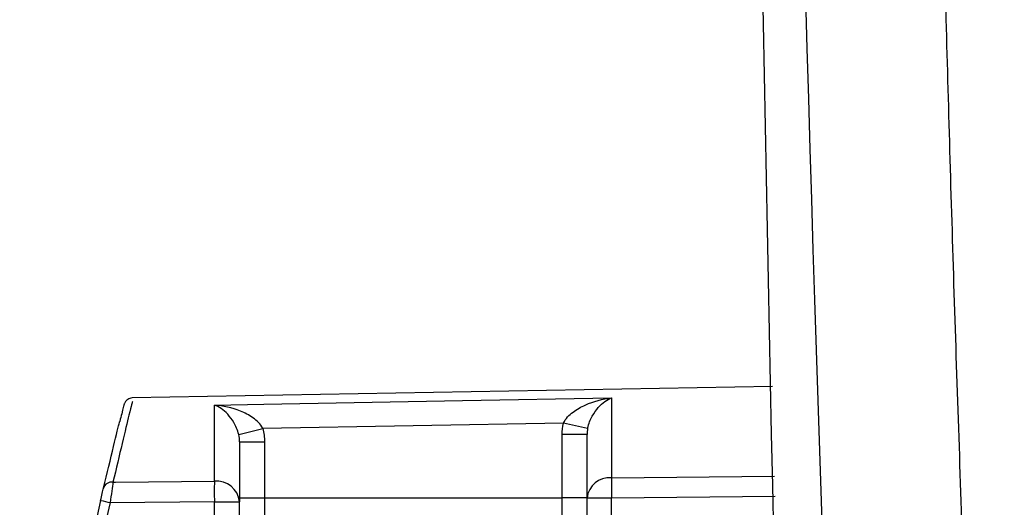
# Model space of a CAD drawing. Header units: millimetres. Extents: x 15358 to 16483, y 10132 to 11382.
# Tile 114 of 166: x 16176 to 16196, y 10692 to 10702. Entities that reach past the tile are written whole.
import ezdxf

# ---------------------------------------------------------------- set-up
doc = ezdxf.new("R2010")
doc.units = ezdxf.units.MM

msp = doc.modelspace()

# ---------------------------------------------------------------- linework, layer by layer
at = {"color": 7, "linetype": 'Continuous', "lineweight": 25}
for p, q in [((16191.473, 10694.356), (16178.573, 10694.131)), ((16188.227, 10694.126), (16188.227, 10692.518)), ((16180.227, 10692.447), (16180.227, 10693.983)), ((16180.719, 10693.387), (16181.202, 10693.51)), ((16187.261, 10693.617), (16181.202, 10693.51)), ((16187.748, 10693.512), (16187.261, 10693.617)), ((16187.736, 10693.387), (16187.236, 10693.387)), ((16187.236, 10692.116), (16187.236, 10693.387)), ((16187.736, 10692.109), (16187.736, 10693.387)), ((16180.736, 10693.241), (16180.736, 10692.035)), ((16180.736, 10693.241), (16181.236, 10693.241)), ((16181.236, 10693.241), (16181.236, 10692.116)), ((16188.227, 10692.518), (16191.515, 10692.547)), ((16180.736, 10692.116), (16181.236, 10692.116)), ((16181.236, 10692.116), (16181.236, 10691.616)), ((16181.236, 10692.116), (16187.236, 10692.116)), ((16187.736, 10692.116), (16187.236, 10692.116)), ((16187.236, 10691.616), (16187.236, 10692.116)), ((16188.227, 10692.109), (16187.736, 10692.109)), ((16191.524, 10692.138), (16188.227, 10692.109)), ((16180.227, 10692.035), (16178.127, 10692.016))]:
    msp.add_line(p, q, dxfattribs=at)
at = {"color": 7, "linetype": 'Continuous', "lineweight": 25, "flags": 128}
for points in [[(16180.227, 10693.983), (16181.227, 10694.001), (16185.226, 10694.072), (16188.227, 10694.126)], [(16178.184, 10692.429), (16178.236, 10692.43), (16180.227, 10692.447)]]:
    msp.add_lwpolyline(points, dxfattribs=at)
at = {"color": 7, "linetype": 'Continuous', "lineweight": 25}
for centre, radius, start, end in [((16188.193, 10692.06), 0.46, 85.7586, 173.8937), ((16206.636, 10692.313), 18.41, 179.3625, 180.6375), ((16178.16, 10692.255), 0.175, 82.0057, 161.958), ((16198.492, 10692.241), 18.266, 179.3539, 180.6461), ((16180.274, 10691.986), 0.464, 6.1642, 95.8392), ((16252.236, 10674.931), 76.25, 167.01689, 174.75843), ((16180.879, 10704.169), 12.46, 256.3363, 257.2404), ((16252.232, 10674.931), 76.05, 167.01689, 174.75843)]:
    msp.add_arc(centre, radius, start, end, dxfattribs=at)
for points in [[(16191.99, 10671.701), (16191.367, 10693.735), (16190.985, 10715.783), (16190.844, 10737.843)], [(16191.365, 10737.653), (16191.681, 10716.027), (16192.279, 10694.408), (16193.159, 10672.797)], [(16181.202, 10693.51), (16181.225, 10693.421), (16181.236, 10693.332), (16181.236, 10693.241)], [(16187.236, 10693.387), (16187.236, 10693.465), (16187.244, 10693.541), (16187.261, 10693.617)], [(16187.748, 10693.512), (16187.74, 10693.47), (16187.736, 10693.429), (16187.736, 10693.387)], [(16180.736, 10693.241), (16180.736, 10693.29), (16180.73, 10693.339), (16180.719, 10693.387)], [(16177.935, 10692.061), (16177.958, 10692.159), (16177.98, 10692.253), (16177.993, 10692.31)], [(16178.184, 10692.429), (16178.171, 10692.336), (16178.149, 10692.179), (16178.127, 10692.016)], [(16187.736, 10683.243), (16187.736, 10686.198), (16187.736, 10689.154), (16187.736, 10692.109)], [(16187.932, 10683.243), (16187.932, 10686.198), (16188.227, 10689.154), (16188.227, 10692.109)], [(16180.736, 10682.414), (16180.482, 10685.621), (16180.227, 10688.828), (16180.227, 10692.035)], [(16180.736, 10682.414), (16180.736, 10685.621), (16180.736, 10688.828), (16180.736, 10692.035)]]:
    msp.add_open_spline(points, degree=3, dxfattribs=at)
for points, knots in [([(16196.143, 10672.454), (16196.087, 10673.514), (16195.977, 10675.621), (16195.824, 10678.763), (16195.682, 10681.864), (16195.549, 10684.925), (16195.427, 10687.946), (16195.315, 10690.927), (16195.211, 10693.868), (16195.117, 10696.768), (16195.031, 10699.628), (16194.98, 10701.522), (16194.955, 10702.462)], [0, 0, 0, 0, 0.106074, 0.210797, 0.314168, 0.416189, 0.516861, 0.616184, 0.714158, 0.810785, 0.906066, 1, 1, 1, 1]), ([(16178.575, 10694.052), (16178.566, 10694.022), (16178.547, 10693.956), (16178.313, 10692.971), (16178.184, 10692.429)], [0, 0, 0, 0, 0.4503948, 1, 1, 1, 1]), ([(16178.559, 10694.125), (16178.547, 10694.123), (16178.519, 10694.118), (16178.482, 10694.096), (16178.45, 10694.068), (16178.429, 10694.04), (16178.417, 10694.017), (16178.41, 10694.001), (16178.408, 10693.993), (16178.406, 10693.99), (16178.406, 10693.987), (16178.405, 10693.984), (16178.404, 10693.981), (16178.4, 10693.967), (16178.385, 10693.91), (16178.335, 10693.709), (16178.321, 10693.654)], [0, 0, 0, 0, 0.013432, 0.032867, 0.049296, 0.06283, 0.07329, 0.079602, 0.082691, 0.085023, 0.088209, 0.094246, 0.11092, 0.197912, 0.780627, 1, 1, 1, 1]), ([(16187.261, 10693.617), (16187.303, 10693.711), (16187.377, 10693.782), (16187.531, 10693.899), (16187.615, 10693.945), (16187.87, 10694.06), (16188.05, 10694.105), (16188.227, 10694.126)], [0, 0, 0, 0, 0.25, 0.25, 0.5, 0.5, 1, 1, 1, 1]), ([(16187.748, 10693.512), (16187.768, 10693.61), (16187.803, 10693.69), (16187.878, 10693.826), (16187.919, 10693.883), (16188.046, 10694.027), (16188.137, 10694.091), (16188.227, 10694.126)], [0, 0, 0, 0, 0.25, 0.25, 0.5, 0.5, 1, 1, 1, 1]), ([(16180.719, 10693.387), (16180.696, 10693.484), (16180.659, 10693.561), (16180.581, 10693.695), (16180.539, 10693.75), (16180.409, 10693.89), (16180.317, 10693.951), (16180.227, 10693.983)], [0, 0, 0, 0, 0.25, 0.25, 0.5, 0.5, 1, 1, 1, 1]), ([(16181.202, 10693.51), (16181.157, 10693.601), (16181.082, 10693.669), (16180.925, 10693.781), (16180.84, 10693.824), (16180.583, 10693.93), (16180.404, 10693.969), (16180.227, 10693.983)], [0, 0, 0, 0, 0.25, 0.25, 0.5, 0.5, 1, 1, 1, 1]), ([(16177.993, 10692.31), (16178.138, 10692.906), (16178.291, 10693.54), (16178.319, 10693.647), (16178.32, 10693.654)], [0, 0, 0, 0, 0.9399242, 1, 1, 1, 1]), ([(16178.103, 10692.773), (16178.103, 10692.773), (16178.103, 10692.773), (16178.104, 10692.776), (16178.099, 10692.755), (16178.098, 10692.752)], [0, 0, 0, 0, 0.046551, 0.841813, 1, 1, 1, 1]), ([(16180.227, 10692.035), (16180.287, 10692.035), (16180.351, 10692.035), (16180.476, 10692.035), (16180.537, 10692.035), (16180.636, 10692.035), (16180.675, 10692.035), (16180.725, 10692.035), (16180.736, 10692.035), (16180.736, 10692.035)], [0, 0, 0, 0, 0.25, 0.25, 0.5, 0.5, 0.75, 0.75, 1, 1, 1, 1])]:
    msp.add_open_spline(points, degree=3, knots=knots, dxfattribs=at)

doc.saveas('drawing.dxf')
